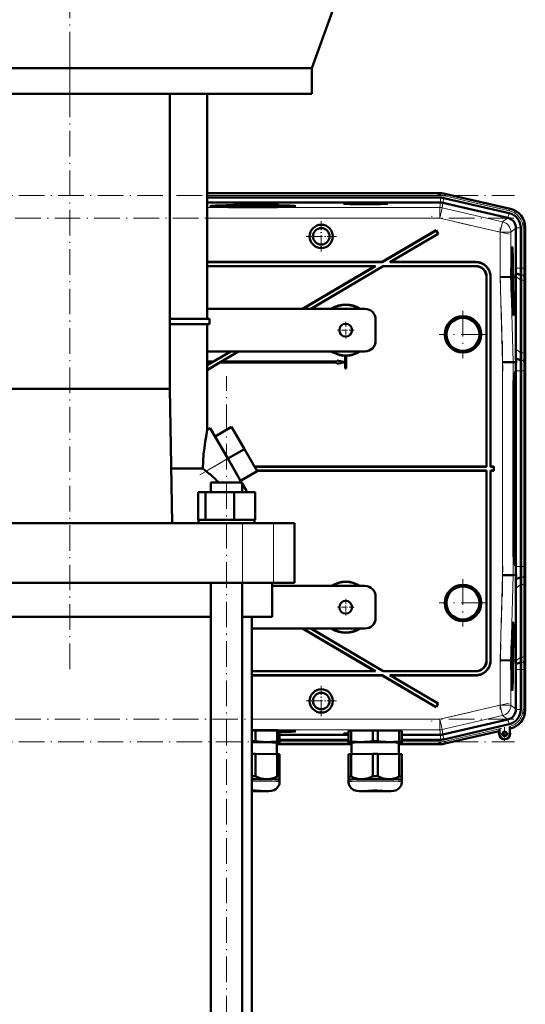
# Model space of a CAD drawing. Extents: x -2073 to 2460, y -1948 to 865.
# Tile 81 of 83: x 1907 to 2144, y -104 to 358. Entities that reach past the tile are written whole.
import ezdxf

# ---------------------------------------------------------------- set-up
doc = ezdxf.new("R2010")
doc.units = 0
doc.linetypes.add('DASHDOT', pattern=[18.5, 12, -3, 0.5, -3])

msp = doc.modelspace()

# ---------------------------------------------------------------- linework, layer by layer
at = {"color": 7, "linetype": 'DASHDOT', "lineweight": 18}
for p, q in [((1930.13, 388.78), (1930.13, 316.78)), ((1930.12, 52.84), (1930.12, 347.32)), ((1721.19, 275.09), (2138.86, 275.09)), ((2102.59, 275.65), (2139.78, 267.06)), ((2138.52, 264.39), (1721.53, 264.39)), ((2136.25, 256.89), (2099.65, 265.34)), ((2132.13, 234.67), (2132.13, 259.95)), ((2142.84, 261.7), (2142.84, 239.14)), ((2133.29, 192.64), (2132.03, 240.86)), ((2114.62, 220.97), (2114.62, 198.78)), ((2125.72, 209.88), (2103.52, 209.88)), ((2133.18, 86.9), (2133.18, 206.85)), ((2142.84, 201.91), (2142.84, 91.85)), ((2003.66, -408.52), (2003.66, 190.28)), ((1991.15, 144.01), (2012.19, 156.16)), ((2132.03, 52.89), (2133.29, 101.11)), ((2114.62, 94.97), (2114.62, 72.78)), ((2125.72, 83.88), (2103.52, 83.88)), ((2132.13, 33.81), (2132.13, 59.08)), ((2142.84, 54.61), (2142.84, 32.05)), ((2136.25, 36.87), (2099.65, 28.42)), ((2138.52, 29.37), (1721.53, 29.37)), ((2103.08, 18.22), (2134.38, 25.45)), ((1721.19, 18.66), (2138.86, 18.66))]:
    msp.add_line(p, q, dxfattribs=at)
at = {"color": 7, "lineweight": 50}
for p, q in [((2043.63, 334.78), (2055.64, 367.78)), ((1816.63, 334.78), (2043.63, 334.78)), ((2043.63, 334.78), (2043.63, 322.78)), ((1816.63, 322.78), (2043.63, 322.78)), ((1977.07, 322.78), (1977.07, 184.38)), ((1994.62, 217.13), (1994.62, 322.78)), ((1994.62, 276.13), (2083.78, 276.13)), ((1994.62, 274.06), (2104.05, 274.06)), ((2104.05, 276.13), (2083.78, 276.13)), ((2105.67, 273.88), (2136.24, 266.82)), ((2106.13, 275.89), (2136.9, 268.79)), ((2106.13, 275.89), (2136.7, 268.83)), ((2104.04, 271.76), (1994.62, 271.76)), ((1997.92, 270.04), (1997.86, 269.81)), ((2015.54, 269.57), (2015.54, 269.51)), ((2015.54, 269.51), (2015.54, 269.57)), ((2016.54, 269.57), (2016.54, 269.51)), ((2016.54, 269.51), (2016.54, 269.57)), ((2034.16, 270.04), (2034.22, 269.81)), ((2105.16, 271.64), (2135.64, 264.6)), ((2135.72, 264.58), (2135.64, 264.6)), ((2102, 258.81), (2076.69, 243.88)), ((2101.98, 258.71), (2102, 258.81)), ((2102, 258.81), (2103.02, 257.08)), ((2139.51, 259.73), (2139.51, 259.82)), ((2139.51, 259.73), (2139.51, 241.02)), ((2141.81, 259.82), (2141.81, 241.02)), ((2143.87, 260.02), (2143.87, 241.02)), ((2143.87, 259.82), (2143.87, 241.02)), ((2101.98, 258.71), (2076.71, 243.81)), ((2102.92, 257.11), (2080.37, 243.81)), ((2103.02, 257.08), (2080.62, 243.88)), ((2101.98, 258.71), (2102.92, 257.11)), ((2102.92, 257.11), (2103.02, 257.08)), ((2137.71, 249.31), (2137.52, 249.36)), ((1994.62, 243.88), (2076.69, 243.88)), ((1994.62, 243.81), (2076.71, 243.81)), ((2073.55, 241.95), (1994.62, 241.95)), ((2073.29, 241.88), (1994.62, 241.88)), ((2073.29, 241.88), (2039.38, 221.88)), ((2073.55, 241.95), (2039.52, 221.88)), ((2077.21, 241.95), (2043.18, 221.88)), ((2077.23, 241.88), (2043.32, 221.88)), ((2073.29, 241.88), (2073.55, 241.95)), ((2076.71, 243.81), (2076.69, 243.88)), ((2120.69, 241.95), (2077.21, 241.95)), ((2077.23, 241.88), (2077.21, 241.95)), ((2120.62, 241.88), (2077.23, 241.88)), ((2080.37, 243.81), (2080.62, 243.88)), ((2080.37, 243.81), (2120.56, 243.81)), ((2080.62, 243.88), (2120.63, 243.88)), ((2137.47, 240.32), (2137.4, 240.32)), ((2137.47, 240.96), (2137.41, 240.96)), ((2137.54, 240.91), (2137.41, 240.91)), ((2137.52, 240.52), (2137.41, 240.52)), ((2137.5, 241.85), (2137.45, 241.85)), ((2137.51, 243.43), (2137.46, 243.43)), ((2137.47, 241.46), (2137.47, 240.96)), ((2137.53, 240.97), (2137.47, 240.97)), ((2137.53, 241.55), (2137.51, 243.43)), ((2137.51, 243.43), (2137.52, 243.43)), ((2137.52, 243.43), (2137.54, 240.91)), ((2125.62, 147.88), (2125.62, 236.88)), ((2125.69, 147.81), (2125.69, 236.95)), ((2127.55, 236.81), (2127.55, 147.81)), ((2127.62, 236.88), (2127.62, 147.88)), ((2132.13, 236.78), (2137.13, 236.84)), ((2137.13, 236.84), (2137.21, 236.85)), ((2137.21, 236.86), (2137.21, 236.85)), ((2137.29, 236.86), (2137.21, 236.86)), ((2137.22, 236.85), (2137.29, 236.85)), ((2137.22, 236.84), (2137.29, 236.84)), ((2137.29, 236.84), (2137.32, 235.4)), ((2137.33, 236.86), (2137.38, 236.86)), ((2137.33, 236.85), (2137.38, 236.85)), ((2137.37, 235.4), (2137.33, 236.84)), ((2137.33, 236.84), (2137.38, 236.84)), ((2137.49, 238.1), (2137.38, 238.1)), ((2137.54, 238.05), (2137.38, 238.05)), ((2137.47, 237.82), (2137.38, 237.81)), ((2137.47, 237.41), (2137.38, 237.41)), ((2137.38, 236.84), (2137.42, 234.88)), ((2137.46, 239.23), (2137.39, 239.22)), ((2137.58, 236.32), (2137.39, 236.32)), ((2137.55, 236.07), (2137.39, 236.07)), ((2137.49, 235.88), (2137.4, 235.88)), ((2137.49, 238.1), (2137.46, 239.23)), ((2137.47, 239.24), (2137.49, 238.59)), ((2137.5, 239.11), (2137.47, 239.1)), ((2137.5, 239.03), (2137.47, 239.03)), ((2137.51, 238.98), (2137.47, 238.98)), ((2137.47, 237.82), (2137.58, 236.73)), ((2137.47, 237.41), (2137.47, 237.82)), ((2137.58, 236.32), (2137.47, 237.41)), ((2137.49, 238.59), (2137.49, 238.1)), ((2137.54, 238.54), (2137.49, 238.54)), ((2137.49, 235.88), (2137.5, 235.88)), ((2137.5, 234.05), (2137.49, 235.88)), ((2137.5, 239.03), (2137.5, 239.11)), ((2137.51, 238.98), (2137.5, 239.03)), ((2137.5, 235.88), (2137.51, 234.45)), ((2137.51, 239.3), (2137.51, 238.98)), ((2137.55, 239.27), (2137.51, 239.27)), ((2137.54, 238.54), (2137.55, 239.27)), ((2137.54, 238.05), (2137.54, 238.54)), ((2137.58, 236.73), (2137.58, 236.32)), ((2138.04, 236.86), (2138.08, 236.86)), ((2138.08, 236.86), (2138.04, 236.86)), ((2138.04, 236.84), (2138.08, 236.84)), ((2138.09, 234.89), (2138.04, 236.84)), ((2138.08, 236.86), (2138.08, 236.86)), ((2138.08, 236.84), (2138.14, 234.89)), ((2138.13, 236.86), (2138.29, 236.86)), ((2138.13, 236.86), (2138.5, 236.86)), ((2138.13, 236.84), (2138.29, 236.84)), ((2138.18, 234.89), (2138.13, 236.84)), ((2138.29, 236.84), (2138.29, 236.86)), ((2138.5, 236.86), (2139.46, 236.87)), ((2139.46, 236.87), (2139.46, 237.02)), ((2139.46, 202.88), (2139.46, 236.87)), ((2141.79, 237.71), (2139.5, 238.66)), ((2143.85, 236.88), (2143.81, 237.31)), ((2137.37, 235.4), (2137.32, 235.4)), ((2137.32, 235.4), (2137.37, 235.4)), ((2137.35, 234.38), (2137.39, 234.38)), ((2137.39, 234.38), (2137.35, 234.38)), ((2137.5, 234.05), (2137.45, 234.05)), ((2137.56, 233.65), (2137.46, 233.65)), ((2137.58, 233.6), (2137.46, 233.6)), ((2137.6, 233.06), (2137.47, 233.06)), ((2137.54, 233.01), (2137.48, 233.01)), ((2137.56, 233.65), (2137.5, 234.05)), ((2137.53, 234.94), (2137.51, 234.94)), ((2137.51, 234.45), (2137.54, 234.26)), ((2137.53, 231.37), (2137.52, 231.83)), ((2137.59, 234.8), (2137.54, 234.8)), ((2137.59, 231.48), (2137.54, 231.48)), ((2137.56, 234.15), (2137.56, 233.65)), ((2137.57, 234.1), (2137.56, 234.1)), ((2137.56, 231.09), (2137.56, 230.59)), ((2137.57, 234.1), (2137.59, 234.8)), ((2137.58, 233.6), (2137.57, 234.1)), ((2137.62, 231.18), (2137.6, 233.06)), ((2137.6, 233.06), (2137.61, 233.06)), ((2137.61, 233.06), (2137.63, 230.54)), ((2141.81, 235.36), (2141.81, 201.22)), ((2143.87, 233.95), (2143.87, 199.81)), ((2143.87, 233.95), (2143.87, 199.81)), ((2137.62, 230.59), (2137.55, 230.59)), ((2137.63, 230.54), (2137.56, 230.54)), ((2137.58, 230), (2137.64, 230)), ((2137.64, 229.46), (2137.6, 229.46)), ((2137.63, 228.73), (2137.65, 228.43)), ((2137.64, 230), (2137.64, 229.46)), ((2137.65, 228.43), (2137.66, 227.98)), ((2068.62, 221.88), (1994.62, 221.88)), ((2138.14, 220.51), (2137.94, 220.46)), ((1977.07, 217.13), (1995.62, 217.13)), ((1995.62, 214.63), (1977.07, 214.63)), ((1994.62, 165.07), (1994.62, 214.63)), ((1995.62, 214.63), (1995.62, 217.13)), ((2073.62, 216.88), (2073.62, 206.88)), ((1994.62, 201.88), (2068.62, 201.88)), ((2009.27, 201.88), (1994.62, 193.24)), ((2005.61, 201.88), (1994.62, 195.4)), ((2005.47, 201.88), (1997.42, 197.13)), ((2009.41, 201.88), (2001.35, 197.13)), ((2059.37, 199.88), (2059.39, 199.89)), ((2059.37, 196.91), (2059.37, 199.88)), ((2059.39, 196.89), (2059.39, 199.89)), ((2059.85, 199.89), (2059.85, 193.89)), ((2059.85, 199.89), (2059.87, 199.88)), ((2059.87, 199.88), (2059.87, 193.88)), ((2141.84, 197.71), (2139.49, 198.68)), ((2139.53, 196.88), (2139.49, 198.68)), ((1997.42, 197.13), (1994.62, 197.13)), ((1994.62, 197.11), (1997.42, 197.11)), ((1996.63, 196.65), (1994.62, 196.65)), ((2000.51, 196.63), (1994.62, 193.16)), ((1996.57, 196.63), (1994.62, 196.63)), ((1996.57, 196.63), (1994.62, 195.48)), ((1996.57, 196.63), (1996.63, 196.65)), ((1997.42, 197.11), (1996.63, 196.65)), ((1997.42, 197.11), (1997.42, 197.13)), ((2001.29, 197.11), (2000.5, 196.65)), ((2000.51, 196.63), (2000.5, 196.65)), ((2055.39, 196.65), (2000.5, 196.65)), ((2055.37, 196.63), (2000.51, 196.63)), ((2001.29, 197.11), (2001.35, 197.13)), ((2001.29, 197.11), (2055.39, 197.11)), ((2001.35, 197.13), (2055.37, 197.13)), ((2055.37, 197.13), (2055.37, 197.63)), ((2055.37, 197.63), (2059.37, 196.91)), ((2055.39, 197.61), (2055.37, 197.63)), ((2055.39, 197.11), (2055.37, 197.13)), ((2059.37, 196.84), (2055.37, 196.13)), ((2055.37, 196.63), (2055.39, 196.65)), ((2055.37, 196.13), (2055.37, 196.63)), ((2055.39, 196.15), (2055.37, 196.13)), ((2055.39, 197.61), (2059.39, 196.89)), ((2055.39, 197.11), (2055.39, 197.61)), ((2059.39, 196.86), (2055.39, 196.15)), ((2055.39, 196.15), (2055.39, 196.65)), ((2059.39, 196.89), (2059.37, 196.91)), ((2059.37, 196.84), (2059.39, 196.86)), ((2059.37, 193.88), (2059.37, 196.84)), ((2059.39, 193.89), (2059.39, 196.86)), ((2133.18, 196.79), (2138.18, 196.86)), ((2139.53, 196.88), (2138.18, 196.86)), ((2143.9, 196.88), (2143.86, 197.31)), ((2059.39, 193.89), (2059.37, 193.88)), ((2059.87, 193.88), (2059.37, 193.88)), ((2059.85, 193.89), (2059.39, 193.89)), ((2059.85, 193.89), (2059.87, 193.88)), ((2138.59, 189.88), (2138.47, 190)), ((2138.47, 189.89), (2138.58, 189.89)), ((2138.64, 192.06), (2139.08, 192.06)), ((2139.51, 101.02), (2139.51, 192.73)), ((2141.81, 192.73), (2141.81, 101.02)), ((2143.87, 101.02), (2143.87, 192.74)), ((2143.87, 192.73), (2143.87, 101.02)), ((1977.07, 184.38), (1883.17, 184.38)), ((1977.07, 184.38), (1978.1, 121.38)), ((2138.37, 111.88), (2138.37, 181.88)), ((2138.79, 181.88), (2138.79, 111.88)), ((2139.35, 181.88), (2139.35, 111.88)), ((1998.25, 161.97), (2006.05, 166.47)), ((2012.05, 156.08), (2006.05, 166.47)), ((1994.62, 165.07), (1996, 165.87)), ((1996, 165.87), (2004.25, 151.58)), ((2004.25, 151.58), (1998.25, 161.97)), ((2004.25, 151.58), (2012.05, 156.08)), ((2018.05, 145.68), (2012.05, 156.08)), ((2010.72, 140.38), (2004.25, 151.58)), ((2010.25, 141.18), (2005.6, 149.25)), ((2125.62, 147.88), (2016.78, 147.88)), ((2125.69, 147.81), (2125.62, 147.88)), ((2127.62, 147.88), (2127.55, 147.81)), ((2129.12, 147.88), (2127.62, 147.88)), ((2129.05, 147.81), (2129.12, 147.88)), ((2129.12, 145.88), (2129.12, 147.88)), ((1977.68, 146.99), (1992.5, 146.99)), ((2010.25, 141.18), (2018.05, 145.68)), ((2125.69, 147.81), (2016.82, 147.81)), ((2017.9, 145.95), (2125.69, 145.95)), ((2017.94, 145.88), (2125.62, 145.88)), ((2125.69, 145.95), (2125.62, 145.88)), ((2125.62, 145.88), (2125.62, 56.87)), ((2125.69, 145.95), (2125.69, 56.8)), ((2129.05, 147.81), (2127.55, 147.81)), ((2127.55, 56.94), (2127.55, 145.95)), ((2127.62, 145.88), (2127.55, 145.95)), ((2127.55, 145.95), (2129.05, 145.95)), ((2127.62, 56.87), (2127.62, 145.88)), ((2127.62, 145.88), (2129.12, 145.88)), ((2129.05, 145.95), (2129.05, 147.81)), ((2129.05, 145.95), (2129.12, 145.88)), ((1996.36, 140.38), (2008.82, 140.38)), ((1996.36, 135.88), (1996.36, 140.38)), ((2008.82, 140.38), (2010.96, 140.38)), ((2010.96, 139.96), (2010.96, 140.38)), ((2010.96, 135.88), (2010.96, 140.38)), ((2012.83, 136.73), (2010.96, 139.96)), ((1990.28, 135.88), (1993.86, 135.88)), ((1990.28, 122.88), (1990.28, 135.88)), ((1993.86, 135.88), (2007.25, 135.88)), ((1993.86, 122.88), (1993.86, 135.88)), ((2007.25, 135.88), (2017.05, 135.88)), ((2007.25, 122.88), (2007.25, 135.88)), ((2012.83, 135.88), (2012.83, 136.73)), ((2012.83, 136.73), (2013.32, 135.88)), ((2017.05, 122.88), (2017.05, 135.88)), ((2017.05, 122.88), (2017.05, 135.88)), ((1849.13, 121.38), (2011.11, 121.38)), ((1990.28, 122.88), (1990.65, 122.88)), ((1990.46, 122.88), (1993.49, 122.88)), ((1990.46, 122.88), (1990.46, 121.38)), ((1993.49, 122.88), (1993.86, 122.88)), ((1993.86, 122.88), (1995.24, 122.88)), ((1995.24, 122.88), (2003.66, 122.88)), ((2003.66, 122.88), (2005.87, 122.88)), ((2005.87, 122.88), (2007.25, 122.88)), ((2007.25, 122.88), (2008.26, 122.88)), ((2008.26, 122.88), (2016.03, 122.88)), ((2011.11, 121.38), (2025.69, 121.38)), ((2016.03, 122.88), (2017.05, 122.88)), ((2016.86, 122.88), (2016.86, 121.38)), ((2016.86, 122.88), (2016.86, 121.38)), ((2025.69, 121.38), (2035.62, 121.38)), ((2035.62, 93.38), (2035.62, 121.38)), ((2138.58, 103.87), (2138.47, 103.87)), ((2138.59, 103.87), (2138.47, 103.76)), ((2139.08, 101.69), (2138.64, 101.69)), ((2011.11, 93.38), (1849.13, 93.38)), ((1996.36, -358.62), (1996.36, 93.38)), ((2010.96, -358.62), (2010.96, 93.38)), ((2025.69, 93.38), (2011.11, 93.38)), ((2025.12, 93.38), (2025.12, 77.38)), ((2035.62, 93.38), (2025.69, 93.38)), ((2133.18, 96.96), (2138.18, 96.9)), ((2139.53, 96.88), (2138.18, 96.9)), ((2139.49, 95.08), (2139.53, 96.88)), ((2139.49, 95.08), (2141.84, 96.05)), ((2141.81, 58.39), (2141.81, 92.53)), ((2143.86, 96.45), (2143.9, 96.88)), ((2143.87, 59.81), (2143.87, 93.95)), ((2143.87, 59.81), (2143.87, 93.95)), ((2068.62, 91.88), (2025.12, 91.88)), ((2139.46, 56.88), (2139.46, 90.87)), ((2073.62, 86.88), (2073.62, 76.88)), ((1996.36, 77.38), (1863.88, 77.38)), ((2025.12, 77.38), (2010.96, 77.38)), ((2015.47, -358.62), (2015.47, 77.38)), ((2015.47, 71.88), (2068.62, 71.88)), ((2039.38, 71.88), (2073.29, 51.88)), ((2039.52, 71.88), (2073.55, 51.81)), ((2043.18, 71.88), (2077.21, 51.81)), ((2043.32, 71.88), (2077.23, 51.88)), ((2138.14, 73.24), (2137.94, 73.29)), ((2137.64, 64.99), (2137.62, 64.99)), ((2137.65, 64.94), (2137.62, 64.94)), ((2137.64, 64.99), (2137.63, 65.2)), ((2137.66, 65.79), (2137.65, 64.94)), ((2137.61, 60.35), (2137.46, 60.35)), ((2137.57, 60.1), (2137.46, 60.1)), ((2137.52, 61.44), (2137.5, 61.44)), ((2137.52, 61.85), (2137.51, 61.85)), ((2137.55, 62.13), (2137.52, 62.13)), ((2137.52, 61.85), (2137.52, 62.08)), ((2137.6, 62.08), (2137.52, 62.08)), ((2137.52, 61.85), (2137.61, 60.76)), ((2137.52, 61.44), (2137.52, 61.85)), ((2137.61, 60.35), (2137.52, 61.44)), ((2137.52, 60.1), (2137.52, 60.35)), ((2137.57, 63.13), (2137.54, 63.13)), ((2137.57, 63.06), (2137.54, 63.06)), ((2137.58, 63.01), (2137.54, 63.01)), ((2137.56, 62.62), (2137.55, 62.13)), ((2137.6, 62.57), (2137.56, 62.57)), ((2137.57, 63.06), (2137.57, 63.13)), ((2137.58, 63.01), (2137.57, 63.06)), ((2137.58, 63.82), (2137.59, 64.16)), ((2137.58, 63.97), (2137.58, 63.82)), ((2137.59, 63.33), (2137.58, 63.01)), ((2137.62, 63.29), (2137.59, 63.29)), ((2137.6, 62.57), (2137.62, 63.29)), ((2137.6, 62.08), (2137.6, 62.57)), ((2137.61, 60.76), (2137.61, 60.35)), ((2132.13, 56.97), (2137.13, 56.91)), ((2137.13, 56.91), (2137.29, 56.91)), ((2137.32, 58.36), (2137.29, 56.91)), ((2137.37, 58.36), (2137.32, 58.36)), ((2137.32, 58.36), (2137.37, 58.36)), ((2137.33, 56.91), (2137.37, 58.36)), ((2137.38, 56.91), (2137.33, 56.91)), ((2137.35, 59.38), (2137.39, 59.37)), ((2137.39, 59.37), (2137.35, 59.37)), ((2137.42, 58.87), (2137.38, 56.91)), ((2137.57, 57.09), (2137.38, 57.09)), ((2137.51, 57.04), (2137.38, 57.04)), ((2137.47, 55.86), (2137.38, 55.86)), ((2137.54, 57.68), (2137.39, 57.68)), ((2137.56, 57.63), (2137.39, 57.63)), ((2137.49, 58.08), (2137.4, 58.08)), ((2137.51, 59.91), (2137.45, 59.91)), ((2137.53, 55.51), (2137.48, 55.51)), ((2137.49, 58.08), (2137.51, 59.91)), ((2137.54, 57.68), (2137.49, 58.08)), ((2137.52, 59.91), (2137.51, 58.48)), ((2137.51, 59.91), (2137.52, 59.91)), ((2137.53, 58.97), (2137.51, 58.97)), ((2137.51, 58.48), (2137.53, 58.29)), ((2137.59, 58.83), (2137.54, 58.83)), ((2137.54, 58.18), (2137.54, 57.68)), ((2137.56, 58.13), (2137.54, 58.13)), ((2137.55, 55.21), (2137.57, 57.09)), ((2137.56, 58.13), (2137.59, 58.83)), ((2137.56, 57.63), (2137.56, 58.13)), ((2137.58, 57.09), (2137.56, 54.57)), ((2137.57, 57.09), (2137.58, 57.09)), ((2138.04, 56.9), (2138.09, 58.86)), ((2138.08, 56.9), (2138.04, 56.9)), ((2138.14, 58.86), (2138.08, 56.9)), ((2138.13, 56.9), (2138.18, 58.86)), ((2138.13, 56.89), (2138.5, 56.89)), ((2138.5, 56.89), (2139.46, 56.88)), ((2139.46, 56.73), (2139.46, 56.88)), ((2139.5, 55.1), (2141.79, 56.05)), ((2143.81, 56.45), (2143.85, 56.88)), ((2073.29, 51.88), (2015.47, 51.88)), ((2073.55, 51.81), (2015.47, 51.81)), ((2073.55, 51.81), (2073.29, 51.88)), ((2077.21, 51.81), (2077.23, 51.88)), ((2120.69, 51.81), (2077.21, 51.81)), ((2120.62, 51.88), (2077.23, 51.88)), ((2137.49, 54.62), (2137.39, 54.62)), ((2137.56, 54.57), (2137.39, 54.57)), ((2137.45, 54.03), (2137.4, 54.03)), ((2137.45, 53.22), (2137.41, 53.22)), ((2137.52, 52.18), (2137.42, 52.18)), ((2137.44, 51.24), (2137.51, 52)), ((2137.54, 51.89), (2137.44, 50.9)), ((2137.45, 54.03), (2137.55, 54.03)), ((2137.45, 53.22), (2137.45, 54.03)), ((2137.51, 52.36), (2137.45, 53.22)), ((2137.45, 50.87), (2137.53, 50.87)), ((2137.46, 53.49), (2137.54, 52.46)), ((2137.55, 53.48), (2137.46, 53.49)), ((2137.49, 55.11), (2137.49, 54.62)), ((2137.55, 54.62), (2137.49, 54.62)), ((2137.52, 52.18), (2137.51, 52.36)), ((2137.51, 52), (2137.52, 52.18)), ((2137.53, 50.87), (2137.52, 50.32)), ((2137.54, 52.46), (2137.54, 51.89)), ((2137.55, 54.03), (2137.55, 53.48)), ((2139.51, 34.02), (2139.51, 52.73)), ((2141.81, 33.93), (2141.81, 52.73)), ((2143.87, 33.73), (2143.87, 52.74)), ((2143.87, 33.93), (2143.87, 52.73)), ((2015.47, 49.95), (2076.71, 49.95)), ((2015.47, 49.88), (2076.69, 49.88)), ((2076.69, 49.88), (2076.71, 49.95)), ((2076.69, 49.88), (2102, 34.95)), ((2076.71, 49.95), (2101.98, 35.04)), ((2080.62, 49.88), (2080.37, 49.95)), ((2080.37, 49.95), (2120.56, 49.95)), ((2080.37, 49.95), (2102.92, 36.64)), ((2080.62, 49.88), (2120.63, 49.88)), ((2080.62, 49.88), (2103.02, 36.67)), ((2137.52, 50.32), (2137.46, 50.32)), ((2137.71, 44.44), (2137.52, 44.39)), ((2102.92, 36.64), (2101.98, 35.04)), ((2101.98, 35.04), (2102, 34.95)), ((2103.02, 36.67), (2102, 34.95)), ((2102.92, 36.64), (2103.02, 36.67)), ((2139.51, 34.02), (2139.51, 33.93)), ((2135.64, 29.15), (2105.16, 22.12)), ((2135.72, 29.17), (2135.64, 29.15)), ((2015.54, 24.19), (2015.54, 24.24)), ((2015.54, 24.24), (2015.54, 24.19)), ((2016.54, 24.24), (2016.54, 24.19)), ((2016.54, 24.19), (2016.54, 24.24)), ((2017.25, 24.07), (2027.38, 23.92)), ((2017.25, 19.02), (2017.25, 24.07)), ((2025.26, 24.06), (2025.26, 23.95)), ((2027.38, 18.87), (2027.38, 23.92)), ((2028.57, 18.82), (2028.57, 23.86)), ((2034.16, 23.71), (2034.22, 23.94)), ((2060.94, 18.81), (2060.94, 23.86)), ((2062.13, 23.92), (2072.25, 24.07)), ((2062.13, 18.87), (2062.13, 23.92)), ((2072.25, 19.02), (2072.25, 24.07)), ((2074.63, 24.07), (2084.75, 23.92)), ((2074.63, 19.02), (2074.63, 24.07)), ((2084.75, 18.87), (2084.75, 23.92)), ((2085.94, 18.81), (2085.94, 23.86)), ((2105.67, 19.87), (2136.24, 26.93)), ((2106.13, 17.86), (2131.7, 23.77)), ((2106.13, 17.86), (2131.7, 23.77)), ((2131.7, 23.77), (2131.74, 23.81)), ((2131.7, 22.42), (2131.7, 23.77)), ((2131.77, 24.85), (2131.77, 22.42)), ((2136.63, 25.97), (2136.64, 25.59)), ((2136.63, 22.42), (2136.63, 25.97)), ((2136.64, 25.59), (2136.64, 25.26)), ((2136.67, 24.95), (2136.7, 24.92)), ((2136.7, 24.92), (2136.9, 24.97)), ((2136.7, 24.92), (2136.9, 24.97)), ((2136.7, 24.92), (2136.7, 22.42)), ((2136.7, 22.42), (2136.7, 24.92)), ((2028.57, 21.99), (2060.94, 21.99)), ((2028.57, 19.69), (2060.94, 19.69)), ((2028.57, 18.31), (2028.57, 18.82)), ((2060.94, 18.81), (2060.94, 18.31)), ((2085.94, 21.99), (2104.04, 21.99)), ((2085.94, 19.69), (2104.05, 19.69)), ((2085.94, 18.31), (2085.94, 18.81)), ((2027.22, 18.31), (2027.22, 12.92)), ((2027.22, 17.63), (2062.29, 17.63)), ((2027.22, 17.63), (2062.29, 17.63)), ((2028.51, 18.28), (2028.57, 18.3)), ((2028.57, 18.3), (2028.57, 18.31)), ((2060.94, 18.31), (2060.94, 18.3)), ((2061, 18.28), (2060.94, 18.3)), ((2062.29, 12.92), (2062.29, 18.31)), ((2084.59, 18.31), (2084.59, 12.92)), ((2104.05, 17.63), (2084.59, 17.63)), ((2084.59, 17.63), (2104.05, 17.63)), ((2085.88, 18.28), (2085.94, 18.3)), ((2085.94, 18.3), (2085.94, 18.31)), ((2017.25, 13.08), (2027.38, 12.92)), ((2017.25, 13.08), (2017.25, 2.57)), ((2027.38, 12.92), (2027.38, 2.42)), ((2028.57, 12.87), (2028.57, 2.36)), ((2060.94, 12.87), (2060.94, 2.36)), ((2062.13, 12.92), (2072.25, 13.07)), ((2062.13, 12.92), (2062.13, 2.42)), ((2072.25, 13.07), (2072.25, 2.57)), ((2074.63, 13.07), (2084.75, 12.92)), ((2074.63, 13.07), (2074.63, 2.57)), ((2084.75, 12.92), (2084.75, 2.42)), ((2085.94, 12.87), (2085.94, 2.36)), ((2028.56, 0.9), (2028.57, 0.91)), ((2028.57, 0.91), (2028.57, 2.36)), ((2028.57, 0.91), (2028.57, -0.04)), ((2028.57, 0.91), (2028.57, 0.91)), ((2060.94, 2.36), (2060.94, 0.91)), ((2060.94, -0.04), (2060.94, 0.91)), ((2085.94, 0.91), (2085.94, 2.36)), ((2085.94, 0.91), (2085.94, -0.04)), ((2085.94, 0.91), (2085.94, 0.91)), ((2085.94, 0.9), (2085.94, 0.91)), ((2016.07, -4.5), (2015.47, -4.5))]:
    msp.add_line(p, q, dxfattribs=at)
at = {"color": 7, "lineweight": 18}
for p, q in [((1994.62, 276.09), (2104.05, 276.09)), ((1994.62, 275.09), (2104.05, 275.09)), ((2104.05, 276.13), (2104.05, 276.09)), ((2104.05, 276.09), (2104.05, 275.09)), ((2104.05, 271.76), (2104.05, 274.06)), ((2105.15, 271.64), (2105.67, 273.88)), ((2105.9, 274.88), (2106.12, 275.85)), ((2105.9, 274.88), (2136.47, 267.82)), ((2106.12, 275.85), (2106.13, 275.89)), ((2106.12, 275.85), (2136.7, 268.8)), ((2103.77, 269.39), (1994.62, 269.39)), ((2103.77, 269.39), (2104.04, 271.76)), ((2103.77, 269.39), (2103.77, 264.39)), ((2104.89, 269.26), (2103.77, 264.39)), ((2105.16, 271.64), (2104.89, 269.26)), ((2133.26, 262.71), (2104.89, 269.26)), ((2136.47, 267.82), (2136.7, 268.8)), ((2136.7, 268.83), (2136.7, 268.8)), ((2103.77, 264.39), (1994.62, 264.39)), ((2132.13, 257.84), (2103.77, 264.39)), ((2133.26, 262.71), (2135.64, 264.6)), ((2135.72, 264.58), (2136.24, 266.82)), ((2133.26, 262.71), (2132.13, 257.84)), ((2139.51, 259.73), (2137.13, 257.84)), ((2139.51, 259.82), (2141.81, 259.82)), ((2142.84, 259.82), (2143.84, 259.82)), ((2142.84, 259.82), (2142.84, 241.02)), ((2143.84, 259.82), (2143.84, 241.02)), ((2143.84, 259.82), (2143.87, 259.82)), ((2137.13, 257.84), (2132.13, 257.84)), ((2132.13, 236.78), (2132.13, 257.84)), ((2137.13, 236.84), (2137.13, 257.84)), ((2120.56, 243.81), (2120.63, 243.88)), ((2120.62, 241.88), (2120.69, 241.95)), ((2141.81, 241.02), (2139.51, 241.02)), ((2141.81, 241.02), (2142.84, 241.02)), ((2142.84, 241.02), (2143.84, 241.02)), ((2143.84, 241.02), (2143.87, 241.02)), ((2125.62, 236.88), (2125.69, 236.95)), ((2127.62, 236.88), (2127.55, 236.81)), ((2133.18, 196.79), (2132.13, 236.78)), ((2138.18, 196.86), (2137.13, 236.84)), ((2141.81, 235.36), (2139.46, 237.02)), ((2142.82, 237.71), (2141.79, 237.71)), ((2143.9, 236.88), (2143.85, 236.88)), ((2142.84, 235.36), (2141.81, 235.36)), ((2142.84, 235.36), (2142.84, 201.22)), ((2143.84, 234.68), (2143.84, 200.54)), ((2141.81, 201.22), (2139.46, 202.88)), ((2142.84, 201.22), (2141.81, 201.22)), ((2133.18, 96.96), (2133.18, 196.79)), ((2138.18, 96.9), (2138.18, 196.86)), ((2142.86, 197.71), (2141.84, 197.71)), ((2138.47, 189.99), (2138.58, 189.89)), ((2138.62, 192.03), (2139.08, 192.06)), ((2141.81, 192.73), (2139.51, 192.73)), ((2142.84, 192.73), (2141.81, 192.73)), ((2142.84, 192.73), (2142.84, 101.02)), ((2142.84, 192.73), (2143.84, 192.73)), ((2143.84, 192.73), (2143.84, 101.02)), ((2143.87, 192.73), (2143.84, 192.73)), ((2139.35, 181.88), (2138.79, 181.88)), ((1994.1, 145.71), (2004.25, 151.58)), ((2011.11, 93.38), (2011.11, 121.38)), ((2025.69, 93.38), (2025.69, 121.38)), ((2138.79, 111.88), (2139.35, 111.88)), ((2138.58, 103.87), (2138.47, 103.76)), ((2138.62, 101.72), (2139.08, 101.69)), ((2139.51, 101.02), (2141.81, 101.02)), ((2141.81, 101.02), (2142.84, 101.02)), ((2143.84, 101.02), (2142.84, 101.02)), ((2143.84, 101.02), (2143.87, 101.02)), ((2132.13, 56.97), (2133.18, 96.96)), ((2137.13, 56.91), (2138.18, 96.9)), ((2139.46, 90.87), (2141.81, 92.53)), ((2141.81, 92.53), (2142.84, 92.53)), ((2141.84, 96.05), (2142.86, 96.05)), ((2142.84, 58.39), (2142.84, 92.53)), ((2143.84, 59.07), (2143.84, 93.22)), ((2125.62, 56.87), (2125.69, 56.8)), ((2127.55, 56.94), (2127.62, 56.87)), ((2132.13, 35.91), (2132.13, 56.97)), ((2137.13, 35.91), (2137.13, 56.91)), ((2139.46, 56.73), (2141.81, 58.39)), ((2141.79, 56.05), (2142.82, 56.05)), ((2141.81, 58.39), (2142.84, 58.39)), ((2143.9, 56.88), (2143.85, 56.88)), ((2120.62, 51.88), (2120.69, 51.81)), ((2139.51, 52.73), (2141.81, 52.73)), ((2141.81, 52.73), (2142.84, 52.73)), ((2142.84, 52.73), (2143.84, 52.73)), ((2142.84, 33.93), (2142.84, 52.73)), ((2143.84, 52.73), (2143.87, 52.73)), ((2143.84, 52.73), (2143.84, 33.93)), ((2120.63, 49.88), (2120.56, 49.95)), ((2103.77, 29.37), (2132.13, 35.91)), ((2137.13, 35.91), (2132.13, 35.91)), ((2132.13, 35.91), (2133.26, 31.04)), ((2137.13, 35.91), (2139.51, 34.02)), ((2139.51, 33.93), (2141.81, 33.93)), ((2143.84, 33.93), (2142.84, 33.93)), ((2143.84, 33.93), (2143.87, 33.93)), ((2015.47, 29.37), (2103.77, 29.37)), ((2103.77, 29.37), (2104.89, 24.5)), ((2103.77, 29.37), (2103.77, 24.37)), ((2133.26, 31.04), (2104.89, 24.5)), ((2135.64, 29.15), (2133.26, 31.04)), ((2135.72, 29.17), (2136.24, 26.93)), ((2103.77, 24.37), (2015.47, 24.37)), ((2104.04, 21.99), (2103.77, 24.37)), ((2104.89, 24.5), (2105.16, 22.12)), ((2105.9, 18.87), (2131.77, 24.85)), ((2106.12, 17.9), (2131.74, 23.81)), ((2136.67, 24.95), (2136.7, 24.96)), ((2136.7, 24.96), (2136.7, 24.92)), ((2028.57, 18.66), (2060.94, 18.66)), ((2085.94, 18.66), (2104.05, 18.66)), ((2104.05, 21.99), (2104.05, 19.69)), ((2104.05, 17.66), (2104.05, 18.66)), ((2105.15, 22.11), (2105.67, 19.87)), ((2106.12, 17.9), (2105.9, 18.87)), ((2131.77, 22.42), (2131.7, 22.42)), ((2136.63, 22.42), (2136.7, 22.42)), ((2027.22, 17.66), (2062.29, 17.66)), ((2084.59, 17.66), (2104.05, 17.66)), ((2104.05, 17.66), (2104.05, 17.63)), ((2106.12, 17.9), (2106.13, 17.86))]:
    msp.add_line(p, q, dxfattribs=at)
at = {"color": 7, "linetype": 'DASHDOT', "lineweight": 18, "ltscale": 0.355368}
for p, q in [((2048.11, 262.98), (2048.11, 248.77)), ((2055.22, 255.88), (2041, 255.88)), ((2048.11, 44.98), (2048.11, 30.77)), ((2055.22, 37.88), (2041, 37.88))]:
    msp.add_line(p, q, dxfattribs=at)
at = {"color": 7, "linetype": 'DASHDOT', "lineweight": 18, "ltscale": 0.195001}
for p, q in [((2059.62, 215.78), (2059.62, 207.98)), ((2063.52, 211.88), (2055.72, 211.88)), ((2059.62, 85.78), (2059.62, 77.98)), ((2063.52, 81.88), (2055.72, 81.88))]:
    msp.add_line(p, q, dxfattribs=at)
at = {"color": 7, "linetype": 'DASHDOT', "lineweight": 18, "ltscale": 0.1625}
for p, q in [((2134.2, 25.67), (2134.2, 19.17)), ((2137.45, 22.42), (2130.95, 22.42))]:
    msp.add_line(p, q, dxfattribs=at)
at = {"color": 7, "linetype": 'DASHDOT', "lineweight": 18, "ltscale": 0.157961}
msp.add_line((2134.2, 25.58), (2134.2, 19.26), dxfattribs=at)
at = {"color": 7, "linetype": 'DASHDOT', "lineweight": 18, "ltscale": 0.157959}
msp.add_line((2137.36, 22.42), (2131.04, 22.42), dxfattribs=at)
at = {"color": 7, "lineweight": 50}
for points in [[(2137.47, 240.96), (2137.44, 241.47), (2137.43, 242.2)], [(2137.45, 242.89), (2137.45, 242.77), (2137.44, 242.19)], [(2137.44, 242.19), (2137.46, 241.52), (2137.46, 241.47), (2137.47, 241.46)], [(2137.5, 241.85), (2137.46, 242.81), (2137.46, 242.87), (2137.45, 242.89)], [(2137.46, 243.36), (2137.48, 242.84), (2137.5, 242.31)], [(2137.46, 239.23), (2137.46, 240.2), (2137.47, 240.32)], [(2137.47, 240.32), (2137.49, 239.98), (2137.5, 239.8)], [(2137.5, 239.8), (2137.51, 240.41), (2137.51, 240.5), (2137.52, 240.52)], [(2137.52, 240.52), (2137.53, 240.47), (2137.54, 240.31), (2137.56, 239.25)], [(2137.48, 239.83), (2137.47, 239.81), (2137.47, 239.38), (2137.47, 239.24)], [(2137.5, 239.11), (2137.49, 239.76), (2137.48, 239.83)], [(2137.52, 240.03), (2137.52, 240.01), (2137.51, 239.78), (2137.51, 239.3)], [(2137.55, 239.27), (2137.53, 239.96), (2137.53, 240.01), (2137.52, 240.03)], [(2137.53, 234.94), (2137.54, 235.98), (2137.54, 236.05), (2137.55, 236.07)], [(2137.56, 239.25), (2137.55, 238.19), (2137.54, 238.05)], [(2137.55, 236.07), (2137.57, 235.96), (2137.58, 235.78)], [(2137.52, 231.83), (2137.52, 232.79), (2137.53, 232.97), (2137.54, 233.01)], [(2137.54, 232.52), (2137.54, 232.4), (2137.53, 231.82)], [(2137.53, 231.82), (2137.55, 231.15), (2137.55, 231.1), (2137.56, 231.09)], [(2137.56, 235.58), (2137.54, 235.47), (2137.54, 234.81)], [(2137.54, 233.01), (2137.56, 232.83), (2137.59, 231.94)], [(2137.59, 231.48), (2137.55, 232.44), (2137.55, 232.5), (2137.54, 232.52)], [(2137.59, 234.8), (2137.57, 235.47), (2137.56, 235.58)], [(2137.6, 234.8), (2137.59, 233.74), (2137.58, 233.6)], [(1993.64, 159.46), (1994.21, 162.86), (1994.62, 165.07)], [(1992.5, 146.99), (1992.66, 150.37), (1992.92, 153.67), (1993.26, 156.69), (1993.64, 159.46)], [(2137.53, 58.97), (2137.56, 60.01), (2137.57, 60.08), (2137.57, 60.1)], [(2137.57, 60.1), (2137.59, 59.99), (2137.59, 59.81)], [(2137.61, 64.05), (2137.61, 64.03), (2137.59, 63.81), (2137.59, 63.33)], [(2137.6, 64.44), (2137.61, 64.53), (2137.62, 64.55)], [(2137.64, 63.28), (2137.61, 62.22), (2137.6, 62.08)], [(2137.62, 63.29), (2137.62, 63.99), (2137.62, 64.04), (2137.61, 64.05)], [(2137.62, 64.55), (2137.62, 64.5), (2137.63, 64.34), (2137.64, 63.28)], [(2137.47, 55.86), (2137.49, 56.82), (2137.5, 56.99), (2137.51, 57.04)], [(2137.49, 54.62), (2137.47, 55.13), (2137.47, 55.86)], [(2137.5, 56.55), (2137.49, 56.43), (2137.48, 55.85)], [(2137.48, 55.85), (2137.49, 55.18), (2137.49, 55.13), (2137.49, 55.11)], [(2137.53, 55.51), (2137.51, 56.47), (2137.51, 56.53), (2137.5, 56.55)], [(2137.51, 57.04), (2137.52, 56.86), (2137.54, 55.97)], [(2137.57, 59.61), (2137.56, 59.5), (2137.54, 58.84)], [(2137.6, 58.83), (2137.57, 57.77), (2137.56, 57.63)], [(2137.59, 58.83), (2137.58, 59.5), (2137.57, 59.61)], [(2136.64, 25.26), (2136.66, 24.97), (2136.67, 24.95), (2136.67, 24.95)], [(2022.32, 18.6), (2021.06, 18.64), (2019.8, 18.72), (2018.54, 18.85), (2017.25, 19.02)], [(2027.38, 18.87), (2026.02, 18.73), (2024.68, 18.64), (2023.5, 18.6), (2022.32, 18.6)], [(2067.19, 18.6), (2066.01, 18.6), (2064.83, 18.64), (2063.49, 18.73), (2062.13, 18.87)], [(2072.25, 19.02), (2070.97, 18.85), (2069.71, 18.72), (2068.45, 18.64), (2067.19, 18.6)], [(2079.69, 18.6), (2078.43, 18.64), (2077.18, 18.72), (2075.91, 18.85), (2074.63, 19.02)], [(2084.75, 18.87), (2083.39, 18.73), (2082.05, 18.64), (2080.87, 18.6), (2079.69, 18.6)], [(2022.32, 1.19), (2021.69, 1.22), (2021.08, 1.3), (2020.42, 1.41), (2019.77, 1.57), (2018.51, 2), (2017.25, 2.57)], [(2027.38, 2.42), (2026.12, 1.89), (2024.86, 1.5), (2024.21, 1.36), (2023.56, 1.26), (2022.94, 1.21), (2022.32, 1.19)], [(2067.19, 1.19), (2066.57, 1.2), (2065.94, 1.26), (2065.29, 1.35), (2064.65, 1.5), (2063.39, 1.89), (2062.13, 2.42)], [(2072.25, 2.57), (2071, 2), (2069.74, 1.57), (2069.09, 1.41), (2068.43, 1.29), (2067.81, 1.22), (2067.19, 1.19)], [(2079.69, 1.19), (2079.07, 1.22), (2078.45, 1.29), (2077.8, 1.41), (2077.15, 1.57), (2075.89, 2), (2074.63, 2.57)], [(2084.75, 2.42), (2083.5, 1.89), (2082.24, 1.5), (2081.59, 1.35), (2080.94, 1.26), (2080.32, 1.2), (2079.69, 1.19)], [(2016.07, -4.5), (2021.14, -4.45), (2023.54, -4.38), (2024.61, -4.3), (2025.38, -4.16), (2026.07, -3.91), (2026.74, -3.53), (2027.32, -3.04), (2027.81, -2.46), (2028.18, -1.8), (2028.44, -1.09), (2028.56, -0.34), (2028.57, -0.04)], [(2073.44, -4.5), (2068.37, -4.45), (2065.97, -4.38), (2064.89, -4.3), (2064.13, -4.16), (2063.44, -3.91), (2062.77, -3.53), (2062.19, -3.05), (2061.7, -2.46), (2061.32, -1.81), (2061.07, -1.09), (2060.95, -0.34), (2060.94, -0.04)], [(2073.44, -4.5), (2078.52, -4.45), (2080.91, -4.38), (2081.99, -4.3), (2082.75, -4.16), (2083.45, -3.91), (2084.11, -3.53), (2084.7, -3.05), (2085.18, -2.46), (2085.56, -1.81), (2085.81, -1.09), (2085.93, -0.34), (2085.94, -0.04)]]:
    msp.add_lwpolyline(points, dxfattribs=at)
for centre, radius in [((2048.11, 255.88), 5.47), ((2048.11, 255.88), 3.88), ((2114.62, 209.88), 8.54), ((2114.62, 209.88), 7.72), ((2059.62, 211.88), 3), ((2114.62, 83.88), 8.54), ((2114.62, 83.88), 7.72), ((2059.62, 81.88), 3), ((2048.11, 37.88), 5.47), ((2048.11, 37.88), 3.88), ((2134.2, 22.42), 1.07), ((2134.2, 22.42), 1)]:
    msp.add_circle(centre, radius, dxfattribs=at)
for centre, radius, start, end in [((2104.05, 266.88), 9.25, 77.0008, 89.9996), ((2104.05, 266.88), 9.25, 77.0008, 89.9996), ((2104.05, 266.88), 7.19, 77.0008, 89.9996), ((2134.88, 260.02), 8.99, 359.9916, 77.0084), ((2134.51, 259.73), 5, 65.4322, 75.951), ((2134.62, 259.82), 7.18, 359.9917, 77.0084), ((2134.51, 259.73), 5, 1.0533, 19.827), ((2120.56, 236.81), 6.99, 359.9843, 90.0157), ((2120.63, 236.88), 5, 359.9843, 90.0157), ((2120.63, 236.88), 6.99, 359.9842, 90.0158), ((2120.7, 236.95), 5, 359.9843, 90.0157), ((2195.75, 243.83), 58.27, 181.4885, 182.2423), ((2159.44, 242.27), 21.94, 181.0813, 183.4019), ((2137.66, 240.96), 0.129, 176.8658, 200.2161), ((1939.14, 240.97), 200.36, 359.3392, 0.0144), ((1857.41, 240.95), 284.4, 359.3457, 0.0134), ((1786.54, 240.94), 357.33, 359.3489, 0.0131), ((2491.46, 240.93), 347.59, 179.9856, 180.6685), ((2107.03, 234.66), 30.57, 0.2603, 2.093), ((2023.67, 240.03), 115.84, 358.5125, 359.3228), ((1972.52, 235.16), 169.29, 0.0674, 0.8603), ((1931.22, 233.7), 212.65, 0.0672, 0.8563), ((2351.09, 233.7), 207.22, 179.1215, 179.9313), ((2170.9, 235.22), 33.37, 180.4676, 181.647), ((2155.5, 234.86), 17.96, 180.1828, 182.286), ((2195.84, 233.46), 58.27, 181.4885, 182.2423), ((2159.53, 231.9), 21.94, 181.0813, 183.4019), ((2137.97, 230.68), 0.422, 183.6553, 192.335), ((2137.75, 230.59), 0.129, 176.8658, 200.2161), ((2059.62, 211.88), 12, 56.4427, 123.5573), ((2059.62, 211.88), 11.9, 57.2111, 122.7889), ((2068.62, 216.88), 5, 0, 90), ((2138.08, 220.57), 0.0799, 311.3337, 355.0343), ((2068.62, 206.88), 5, 270, 360), ((2059.62, 211.88), 12, 236.4427, 268.8063), ((2059.62, 211.88), 11.9, 237.2111, 302.7889), ((2059.62, 211.88), 11.99, 268.8884, 271.1116), ((2059.62, 211.88), 12, 271.1938, 303.5573), ((2440.76, 203.24), 301.3, 180.0678, 180.867), ((2392.32, 201.52), 250.51, 180.0685, 180.8723), ((2351.23, 200.06), 207.36, 180.0695, 180.8788), ((2665.43, 192.77), 525.92, 179.5532, 180.0043), ((2561.88, 192.84), 420.07, 179.3362, 180.0142), ((2490.95, 192.82), 347.08, 179.3309, 180.0147), ((1881.05, 5.44), 180.15, 51.1338, 51.7824), ((1949.06, 89.81), 71.79, 47.0694, 51.139), ((1949.18, 89.95), 71.61, 44.7681, 47.0684), ((2665.42, 100.98), 525.91, 179.9957, 180.4469), ((2561.88, 100.91), 420.07, 179.9858, 180.6638), ((2490.95, 100.93), 347.08, 179.9853, 180.6691), ((2059.62, 81.88), 12, 56.4427, 123.5573), ((2059.62, 81.88), 11.9, 57.2111, 122.7889), ((2440.85, 90.52), 301.39, 179.1332, 179.9321), ((2392.32, 92.23), 250.51, 179.1277, 179.9315), ((2351.23, 93.7), 207.36, 179.1212, 179.9305), ((2068.62, 86.88), 5, 0, 90), ((2068.62, 76.88), 5, 270, 360), ((2059.62, 81.88), 12, 236.4427, 303.5573), ((2059.62, 81.88), 11.9, 237.2111, 302.7889), ((2138.08, 73.18), 0.0805, 4.8393, 48.6176), ((2137.77, 64.99), 0.129, 175.8658, 199.2161), ((2142.49, 62.51), 4.95, 179.4351, 184.4451), ((2140.42, 62.85), 2.88, 179.1341, 184.6358), ((2110.59, 63.42), 26.99, 359.3998, 0.6122), ((2120.56, 56.94), 6.99, 269.9843, 0.0157), ((2120.63, 56.87), 5, 269.9843, 0.0157), ((2120.63, 56.87), 6.99, 269.9842, 0.0158), ((2120.7, 56.8), 5, 269.9843, 0.0157), ((2170.9, 58.66), 33.37, 179.4676, 180.647), ((2159.48, 55.54), 21.94, 180.0813, 182.4019), ((2155.5, 58.58), 17.96, 179.1828, 181.286), ((2195.81, 56.47), 58.27, 180.4885, 181.2422), ((2107.03, 59.22), 30.57, 359.2603, 1.093), ((2024.69, 53.75), 114.81, 0.6735, 1.491), ((1972.52, 58.59), 169.29, 359.1397, 359.9326), ((1857.41, 52.8), 284.4, 359.9866, 0.6543), ((1931.22, 60.06), 212.65, 359.1437, 359.9328), ((1786.54, 52.82), 357.33, 359.9869, 0.6511), ((2351.09, 60.06), 207.22, 180.0687, 180.8785), ((2491.46, 52.82), 347.59, 179.3315, 180.0144), ((2137.68, 54.61), 0.129, 175.8658, 199.2161), ((1939.12, 52.79), 200.39, 359.9856, 0.6607), ((2134.51, 34.03), 5, 284.0551, 358.9536), ((2134.62, 33.93), 7.18, 282.9912, 0.0087), ((2134.88, 33.73), 8.99, 282.9916, 0.0084), ((2134.2, 22.42), 1, 38.8023, 269.957), ((2104.05, 26.88), 7.19, 270.0004, 282.9993), ((2134.2, 22.42), 2.5, 180, 0), ((2134.2, 22.42), 2.43, 180, 360), ((2134.2, 22.42), 2.5, 218.7594, 0), ((2104.05, 26.88), 9.25, 270.0004, 282.9992), ((2104.05, 26.88), 9.25, 270.0004, 282.9992)]:
    msp.add_arc(centre, radius, start, end, dxfattribs=at)
at = {"color": 7, "lineweight": 18}
for centre, radius, start, end in [((2104.05, 266.88), 9.21, 77.0008, 89.9996), ((2104.05, 266.88), 8.21, 77.0007, 89.9996), ((2103.77, 264.39), 5, 77, 90), ((2134.62, 259.82), 9.21, 359.9945, 77.0055), ((2134.62, 259.82), 8.21, 359.9938, 77.0063), ((1857.21, 240.95), 285.63, 359.3484, 0.0131), ((1823.01, 240.95), 320.83, 359.3498, 0.013), ((1972.85, 235.16), 169.99, 0.0672, 0.857), ((1952.92, 234.46), 190.91, 0.0672, 0.8552), ((2392.75, 201.52), 249.92, 180.0689, 180.8746), ((2372.93, 200.81), 229.1, 180.0694, 180.8776), ((2561.64, 192.84), 418.8, 179.3343, 180.0144), ((2527.44, 192.83), 383.61, 179.3319, 180.0146), ((2561.64, 100.91), 418.8, 179.9856, 180.6657), ((2527.44, 100.92), 383.61, 179.9854, 180.6681), ((2392.75, 92.23), 249.92, 179.1254, 179.9311), ((2372.93, 92.94), 229.1, 179.1224, 179.9306), ((1972.85, 58.59), 169.99, 359.143, 359.9328), ((1857.21, 52.8), 285.63, 359.9869, 0.6516), ((1952.92, 59.3), 190.91, 359.1448, 359.9328), ((1823.01, 52.81), 320.83, 359.987, 0.6502), ((2134.62, 33.93), 9.21, 282.9951, 0.005), ((2134.66, 33.93), 8.17, 341.479, 0.0467), ((2134.67, 33.88), 8.15, 302.6137, 322.2041), ((2134.69, 33.89), 8.13, 322.0259, 341.626), ((2103.77, 29.37), 5, 270, 283), ((2134.64, 33.9), 8.18, 284.1355, 302.7235), ((2104.05, 26.86), 8.2, 269.9878, 283.0122), ((2104.05, 26.88), 9.21, 270.0004, 282.9992)]:
    msp.add_arc(centre, radius, start, end, dxfattribs=at)
at = {"color": 7, "lineweight": 50}
for centre, major_axis, ratio, start_param, end_param in [((2016.04, 270.04), (20.18, 0), 0.026177, 6.280911, 9.427053), ((2016.04, 270.04), (20.18, 0), 0.026177, 3.143867, 4.687608), ((2016.04, 270.04), (18.12, 0), 0.026177, 3.134523, 4.68479), ((2016.04, 270.04), (18.12, 0), 0.026177, 1.570796, 3.134523), ((2016.04, 270.04), (16.2, 0), 0.026177, 1.570796, 3.143885), ((2016.04, 270.04), (16.2, 0), 0.026177, 3.143885, 6.280893), ((2017.43, 271.24), (10.3, 0), 0.026177, 6.280893, 9.427071), ((2017.43, 271.24), (10.3, 0), 0.026177, 3.143885, 4.712389), ((2016.04, 270.04), (18.12, 0), 0.026177, 0.00707, 1.570796), ((2016.04, 270.04), (16.2, 0), 0.026177, 6.280893, 7.853982), ((2016.04, 270.04), (20.18, 0), 0.026177, 4.73717, 6.280911), ((2016.04, 270.04), (18.12, 0), 0.026177, 4.739988, 6.290255), ((2017.43, 271.24), (10.3, 0), 0.026177, 4.712389, 6.280893), ((2069.03, 271.24), (10.3, 0), 0.026177, 6.280893, 9.427071), ((2069.03, 271.24), (10.3, 0), 0.026177, 3.143885, 4.712389), ((2069.03, 271.24), (10.3, 0), 0.026177, 4.712389, 6.280893), ((2104.04, 266.77), (4.97, -0.57), 0.999653, 1.681638, 1.684204), ((2104.04, 266.77), (-4.97, 0.57), 0.999653, 4.598982, 4.823231), ((2134.51, 259.73), (3.11, -3.91), 0.999441, 1.244667, 2.041114), ((2137.71, 234.9), (0, 16.16), 0.026176, 0.002497, 1.448977), ((2137.71, 234.9), (0, 16.16), 0.026176, 4.834208, 6.285682), ((2137.71, 234.85), (0, -14.46), 0.026176, 3.135771, 4.572964), ((2137.71, 234.9), (0, 12.78), 0.026176, 0.002336, 1.416316), ((2137.71, 234.85), (0, -14.46), 0.026176, 1.710221, 3.135771), ((2137.71, 234.9), (0, 12.78), 0.026176, 4.866905, 6.285521), ((2137.24, 234.89), (-0.09, 10.11), 0.026177, 5.30292, 5.325316), ((2137.72, 234.89), (0.14, -16.16), 0.026177, 4.589583, 4.590667), ((2137.72, 234.89), (-0.13, 14.45), 0.026177, 1.433458, 1.434672), ((2137.72, 234.89), (0.11, -12.78), 0.026177, 4.556927, 4.558303), ((2137.24, 234.89), (-0.09, 10.11), 0.026177, 5.005973, 5.030229), ((2137.24, 234.89), (-0.09, 10.11), 0.026177, 4.829745, 4.854381), ((2137.72, 234.89), (-0.11, 12.78), 0.026177, 4.866019, 4.86691), ((2137.72, 234.89), (0.11, -12.78), 0.026177, 1.725317, 1.725801), ((2137.72, 234.89), (-0.13, 14.45), 0.026177, 4.848057, 4.848883), ((2137.72, 234.89), (0.14, -16.16), 0.026177, 1.692062, 1.693145), ((2142.82, 237.29), (1, 0), 0.414156, 0.032065, 1.567957), ((2137.76, 234.86), (0.42, -16.16), 0.026173, 4.741634, 6.280062), ((2137.76, 234.95), (-0.38, 14.44), 0.026173, 1.609988, 3.148303), ((2137.76, 234.87), (0.33, -12.78), 0.026173, 4.710405, 6.280407), ((2137.24, 234.89), (-0.09, 10.11), 0.026177, 4.530445, 4.584844), ((2137.76, 234.87), (0.33, -12.78), 0.026173, 6.2825, 7.855052), ((2137.76, 234.95), (-0.38, 14.44), 0.026173, 3.226476, 4.707021), ((2137.76, 234.86), (0.42, -16.16), 0.026173, 0.075785, 1.571867), ((2137.76, 234.86), (0.42, -16.16), 0.026173, 6.280062, 6.35897), ((2142.86, 197.29), (1, 0), 0.414255, 0.032066, 1.56795), ((2138.64, 181.88), (0, 10.19), 0.026177, 0.001612, 1.570796), ((2138.58, 181.88), (0, 8.01), 0.026177, 6.256996, 6.283185), ((2138.58, 181.88), (0, 8.01), 0.026177, 4.712389, 6.256996), ((2139.08, 181.88), (0, 10.19), 0.026177, 4.712389, 6.283185), ((2138.64, 111.88), (0, 10.19), 0.026177, 1.570796, 3.139981), ((2138.58, 111.88), (0, 8.01), 0.026177, 3.167782, 4.712389), ((2139.08, 111.88), (0, 10.19), 0.026177, 3.141593, 4.712389), ((2138.58, 111.88), (0, 8.01), 0.026177, 3.141593, 3.167782), ((2142.86, 96.46), (1, 0), 0.414255, 4.715234, 6.251119), ((2137.76, 58.89), (0.42, 16.16), 0.026173, 0.002609, 1.541551), ((2137.76, 58.89), (0.42, 16.16), 0.026173, 4.711319, 6.285795), ((2137.76, 58.8), (-0.38, -14.44), 0.026173, 3.134978, 4.673197), ((2137.76, 58.89), (0.33, 12.78), 0.026173, 0.002734, 1.572781), ((2137.76, 58.89), (0.33, 12.78), 0.026173, 4.711319, 6.283528), ((2137.76, 58.8), (-0.38, -14.44), 0.026173, 1.576165, 3.056296), ((2137.71, 58.85), (0, -16.16), 0.026176, 4.833214, 6.28068), ((2137.71, 58.9), (0, 14.46), 0.026176, 1.709149, 3.149459), ((2137.71, 58.86), (0, -12.78), 0.026176, 4.865698, 6.280665), ((2137.24, 58.87), (-0.09, -10.11), 0.026177, 1.394496, 1.448849), ((2137.71, 58.85), (0, -16.16), 0.026176, 6.28068, 7.732162), ((2137.71, 58.9), (0, 14.46), 0.026176, 3.149459, 4.573351), ((2137.71, 58.86), (0, -12.78), 0.026176, 6.280665, 7.699987), ((2137.72, 58.87), (-0.14, -16.16), 0.026177, 1.448448, 1.448756), ((2142.82, 56.46), (1, 0), 0.414215, 4.715229, 6.251119), ((2137.24, 58.87), (-0.09, -10.11), 0.026177, 1.072075, 1.132318), ((2016.04, 23.71), (-20.18, 0), 0.026177, 4.73717, 4.740526), ((2016.04, 23.71), (-18.12, 0), 0.026177, 4.739988, 4.743727), ((2016.04, 23.71), (-16.2, 0), 0.026177, 3.143885, 4.747433), ((2016.07, 23.71), (13.8, 0), 0.026177, 1.484737, 1.613989), ((2016.04, 23.71), (-20.18, 0), 0.026177, 3.143867, 4.687608), ((2016.04, 23.71), (-18.12, 0), 0.026177, 3.134523, 4.68479), ((2016.07, 23.71), (13.8, 0), 0.026177, 0.437539, 0.609658), ((2016.04, 23.71), (-20.18, 0), 0.026177, 2.240627, 3.143867), ((2016.04, 23.71), (-16.2, 0), 0.026177, 2.454681, 3.143885), ((2016.04, 23.71), (-18.12, 0), 0.026177, 2.334296, 3.134523), ((2073.44, 23.71), (13.8, 0), 0.026177, 2.531934, 2.704054), ((2073.44, 23.71), (13.8, 0), 0.026177, 1.484737, 1.656856), ((2073.44, 23.71), (13.8, 0), 0.026177, 0.437539, 0.609658), ((2131.74, 24.84), (0, 1.03), 0.034024, 3.184364, 4.720253), ((2016.07, 18.66), (-13.8, 0), 0.026177, 4.626329, 4.755582), ((2016.07, 18.31), (12.5, 0), 0.026177, 6.185296, 7.90167), ((2016.07, 18.31), (11.15, 0), 0.026177, 0, 1.624264), ((2016.07, 18.66), (-13.8, 0), 0.026177, 3.579132, 3.751251), ((2069.03, 22.51), (10.3, 0), 0.026177, 2.47459, 3.1393), ((2069.03, 22.51), (10.3, 0), 0.026177, 3.1393, 3.808595), ((2073.44, 18.66), (-13.8, 0), 0.026177, 5.673527, 5.845646), ((2073.44, 18.31), (12.5, 0), 0.026177, 6.185296, 9.424778), ((2073.44, 18.31), (11.15, 0), 0.026177, 0, 3.141593), ((2073.44, 18.66), (-13.8, 0), 0.026177, 4.626329, 4.798449), ((2073.44, 18.66), (-13.8, 0), 0.026177, 3.579132, 3.751251), ((2104.04, 26.99), (4.97, 0.57), 0.999653, 4.598982, 4.601547), ((2104.04, 26.99), (-4.97, -0.57), 0.999653, 1.459955, 1.684204), ((2016.07, 18.31), (12.5, 0), 0.026177, 5.814135, 6.185296), ((2073.44, 18.31), (12.5, 0), 0.026177, 3.141593, 3.239482), ((2073.44, 18.31), (12.5, 0), 0.026177, 3.239482, 3.610643), ((2073.44, 18.31), (12.5, 0), 0.026177, 5.814135, 6.185296), ((2016.07, 12.72), (13.8, 0), 0.026177, 1.484737, 1.613989), ((2016.07, 12.72), (13.8, 0), 0.026177, 0.437539, 0.609658), ((2073.44, 12.71), (13.8, 0), 0.026177, 2.531934, 2.704054), ((2073.44, 12.71), (13.8, 0), 0.026177, 1.484737, 1.656856), ((2073.44, 12.71), (13.8, 0), 0.026177, 0.437539, 0.609658), ((2016.07, 2.21), (-13.8, 0), 0.026177, 4.626329, 4.755582), ((2016.07, 0.91), (12.5, 0), 0.026177, 0, 1.618485), ((2016.07, 2.21), (-13.8, 0), 0.026177, 3.579132, 3.751251), ((2073.44, 2.21), (-13.8, 0), 0.026177, 5.673527, 5.845646), ((2073.44, 0.91), (12.5, 0), 0.026177, 0, 3.141593), ((2073.44, 2.21), (-13.8, 0), 0.026177, 4.626329, 4.798449), ((2073.44, 2.21), (-13.8, 0), 0.026177, 3.579132, 3.751251), ((2016.07, -4.28), (3.5, 0), 0.026177, 0, 1.74188), ((2016.07, -4.28), (3.5, 0), 0.026177, 4.541305, 6.283185), ((2073.44, -4.28), (3.5, 0), 0.026177, 0, 3.141593), ((2073.44, -4.28), (3.5, 0), 0.026177, 3.141593, 6.283185)]:
    msp.add_ellipse(centre, major_axis=major_axis, ratio=ratio, start_param=start_param, end_param=end_param, dxfattribs=at)
at = {"color": 7, "lineweight": 18}
for centre, major_axis, ratio, start_param, end_param in [((2132.13, 257.84), (-3.11, 3.91), 0.999441, 4.04071, 5.384068), ((2142.84, 234.66), (-1, 0), 0.707107, 3.176499, 4.712389), ((2142.84, 200.51), (-1, 0), 0.707107, 3.176499, 4.712389), ((2142.84, 93.24), (1, 0), 0.707107, 4.712389, 6.248279), ((2142.84, 59.1), (1, 0), 0.707107, 4.712389, 6.248279), ((2132.13, 35.91), (3.11, 3.91), 0.999441, 4.04071, 5.384068), ((2016.07, -0.04), (12.5, 0), 0.026177, 1.047198, 1.618485), ((2016.07, -0.04), (12.5, 0), 0.026177, 0, 1.047198), ((2073.44, -0.04), (12.5, 0), 0.026177, 1.047198, 3.141593), ((2073.44, -0.04), (12.5, 0), 0.026177, 0, 1.047198), ((2016.07, -4.28), (8.26, 0), 0.026177, 4.712389, 7.926184), ((2016.07, -4.28), (8.26, 0), 0.026177, 4.640186, 4.712389), ((2073.44, -4.28), (8.26, 0), 0.026177, 1.570796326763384, 7.85398163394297)]:
    msp.add_ellipse(centre, major_axis=major_axis, ratio=ratio, start_param=start_param, end_param=end_param, dxfattribs=at)

doc.saveas('drawing.dxf')
